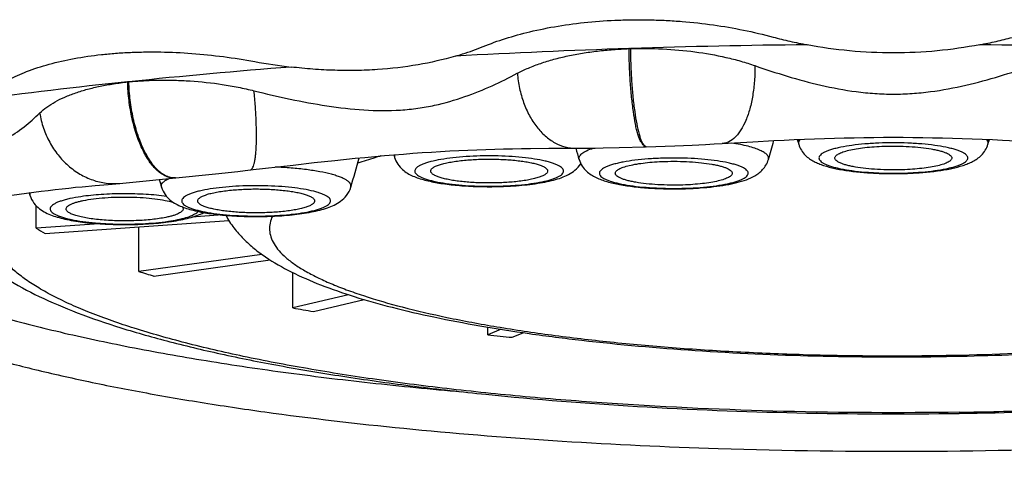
# Model space of a CAD drawing. Header units: millimetres. Extents: x -139 to 522, y -59 to 433.
# Tile 19 of 40: x 12.2 to 21.46, y 360.67 to 364.81. Entities that reach past the tile are written whole.
import ezdxf

# ---------------------------------------------------------------- set-up
doc = ezdxf.new("R2010")
doc.units = ezdxf.units.MM
doc.header["$LTSCALE"] = 23.1
doc.layers.get('0').update_dxf_attribs({"linetype": 'CONTINUOUS'})

msp = doc.modelspace()

# ---------------------------------------------------------------- linework, layer by layer
at = {"color": 7, "linetype": 'CONTINUOUS'}
for p, q in [((18.7343, 363.641), (18.8085, 363.6451)), ((18.8086, 363.6448), (19.0985, 363.6616)), ((19.5259, 363.6487), (19.5292, 363.6379)), ((21.3091, 363.6379), (21.3124, 363.6487)), ((21.4463, 363.6773), (21.641, 363.6672)), ((17.008, 363.5991), (17.1803, 363.6003)), ((17.1803, 363.6003), (17.4635, 363.6008)), ((17.4635, 363.6008), (17.5395, 363.6015)), ((17.5395, 363.6015), (17.6151, 363.6027)), ((17.6151, 363.6027), (17.6903, 363.6042)), ((17.6903, 363.6042), (17.8403, 363.608)), ((17.8403, 363.608), (18.0869, 363.6154)), ((18.0934, 363.6156), (18.0868, 363.6154)), ((18.0934, 363.6156), (18.363, 363.6249)), ((18.363, 363.6249), (18.5269, 363.6314)), ((18.5269, 363.6314), (18.651, 363.6369)), ((18.651, 363.6369), (18.7343, 363.641)), ((14.7731, 363.4433), (14.9728, 363.4659)), ((14.9728, 363.4659), (15.167, 363.4869)), ((15.721, 363.5394), (15.727, 363.5194)), ((15.727, 363.5194), (15.7283, 363.5152)), ((14.0447, 363.3615), (14.2531, 363.3838)), ((14.2531, 363.3838), (14.3717, 363.3971)), ((14.3718, 363.3968), (14.7731, 363.4433)), ((13.1452, 363.2698), (13.1719, 363.272)), ((13.2665, 363.2809), (14.0447, 363.3615)), ((12.2923, 363.1824), (12.2995, 363.1586)), ((12.7898, 363.2394), (12.9127, 363.2505)), ((18.4639, 363.2207), (18.4702, 363.2209)), ((12.3576, 362.849), (12.3576, 363.0607)), ((12.441, 362.8001), (14.1688, 362.9227)), ((13.6017, 362.9085), (13.603, 362.9087)), ((14.109, 362.9733), (13.8216, 362.9529)), ((12.9513, 362.8911), (12.3576, 362.849)), ((13.3231, 362.442), (13.3231, 362.8627)), ((14.4814, 362.6024), (13.3231, 362.442)), ((13.4658, 362.3991), (14.5585, 362.5504)), ((14.7723, 362.0998), (14.7723, 362.4309)), ((15.2959, 362.2234), (14.7723, 362.0998)), ((14.9645, 362.0659), (15.4412, 362.1784)), ((16.6062, 361.8457), (16.6062, 361.9188)), ((16.7312, 361.8984), (16.6062, 361.8457)), ((16.8349, 361.8231), (16.9385, 361.8668)), ((20.8455, 361.642), (20.8541, 361.6422))]:
    msp.add_line(p, q, dxfattribs=at)
at = {"color": 9, "linetype": 'CONTINUOUS'}
for p, q in [((18.0806, 363.6223), (18.0758, 363.6262)), ((15.7272, 363.5195), (15.7283, 363.5152)), ((18.4638, 363.225), (18.4701, 363.2252))]:
    msp.add_line(p, q, dxfattribs=at)
at = {"color": 7, "linetype": 'CONTINUOUS'}
for points in [[(19.0985, 363.6616), (19.2953, 363.6724), (19.392, 363.6772), (19.4879, 363.6817), (19.5829, 363.6859), (19.6772, 363.6896), (19.7709, 363.6929), (19.8642, 363.6958), (19.9572, 363.6982), (20.05, 363.7003), (20.1425, 363.7018), (20.2349, 363.703), (20.3272, 363.7037), (20.4194, 363.7039), (20.5116, 363.7037), (20.6039, 363.703), (20.6962, 363.7019), (20.7887, 363.7003), (20.8814, 363.6983), (20.9743, 363.6959), (21.0676, 363.693), (21.1613, 363.6897), (21.2555, 363.686), (21.3505, 363.6818), (21.4463, 363.6773)], [(15.167, 363.4869), (15.3564, 363.5062), (15.4494, 363.5153), (15.5414, 363.5238), (15.6324, 363.5319), (15.7225, 363.5395), (15.8118, 363.5467), (15.9003, 363.5533), (15.9881, 363.5595), (16.0752, 363.5653), (16.1617, 363.5706), (16.2475, 363.5754), (16.3328, 363.5797), (16.4176, 363.5836), (16.5019, 363.5871), (16.586, 363.5901), (16.6699, 363.5927), (16.7539, 363.5949), (16.8382, 363.5967), (16.9228, 363.5981), (17.008, 363.5991)], [(13.1719, 363.272), (13.2033, 363.2749), (13.2665, 363.2809)], [(11.9073, 363.126), (12.0554, 363.1488), (12.1275, 363.1595), (12.1985, 363.1696), (12.2682, 363.1792), (12.3368, 363.1883), (12.4043, 363.197), (12.4707, 363.2051), (12.5361, 363.2128), (12.6006, 363.2201), (12.6644, 363.2269), (12.7274, 363.2334), (12.7898, 363.2394)], [(12.9127, 363.2505), (13.0338, 363.2605), (13.1453, 363.2694)]]:
    msp.add_lwpolyline(points, dxfattribs=at)
for centre, radius, start, end in [((20.3309, 292.2396), 72.338, 90.572477, 91.889394), ((20.4993, 291.7641), 72.8136, 88.111684, 89.423818), ((20.1979, 293.4942), 71.0799, 91.825952, 93.142987), ((18.0209, 362.1042), 2.4351, 91.94732, 92.0668), ((17.9268, 365.1365), 0.5986, 271.68198, 271.82441), ((15.2767, 369.0388), 4.703, 259.42635, 263.63399), ((19.2657, 306.1929), 58.3465, 94.434147, 95.938909), ((18.4247, 313.8043), 50.6889, 95.89564, 97.54127), ((13.4198, 362.3599), 1.8758, 96.04497, 96.1724), ((13.4173, 362.3345), 1.9008, 95.69428, 95.82348), ((13.2247, 364.2403), 0.0146, 281.79712, 285.81128), ((10.0691, 366.2942), 9.5928, 343.03132, 344.13818), ((28.7008, 366.4364), 9.5891, 196.68778, 196.90112), ((12.1375, 366.4364), 9.5891, 343.09888, 343.31287), ((26.6375, 366.2936), 9.5907, 196.30654, 196.96874), ((6.1392, 366.0345), 9.595, 343.03144, 344.74547), ((22.7087, 366.033), 9.5896, 196.51855, 196.96876), ((16.6345, 366.4669), 3.227, 273.25838, 273.79035), ((13.3119, 365.0624), 2.1732, 277.69855, 278.42285), ((14.4767, 365.7545), 2.794, 275.33118, 275.50732), ((14.484, 365.6793), 2.7185, 275.50614, 275.93231), ((13.58, 364.8375), 2.3342, 238.42024, 240.79476), ((15.8346, 370.543), 8.4814, 252.77584, 253.78231), ((18.1654, 380.793), 18.9987, 259.71181, 260.3004), ((19.7571, 392.5965), 30.9118, 264.14963, 264.57548)]:
    msp.add_arc(centre, radius, start, end, dxfattribs=at)
at = {"color": 9, "linetype": 'CONTINUOUS'}
for centre, radius, start, end in [((28.7437, 366.4559), 9.6341, 196.72762, 196.93789), ((12.0947, 366.4559), 9.6341, 343.06211, 343.27303), ((18.0853, 363.6638), 0.0484, 271.0201, 271.86292), ((16.642, 366.1578), 2.9135, 273.7902, 274.32196), ((13.3353, 364.707), 1.8119, 278.42752, 279.15562), ((13.3599, 364.5536), 1.6566, 279.16052, 279.93459), ((14.4955, 365.3734), 2.4078, 275.93182, 276.4138), ((14.5035, 365.301), 2.3349, 276.41559, 276.53996)]:
    msp.add_arc(centre, radius, start, end, dxfattribs=at)
at = {"color": 7, "linetype": 'CONTINUOUS'}
for points, knots in [([(17.0001, 364.6963), (17.0879, 364.7173), (17.269, 364.7532), (17.5485, 364.7899), (17.789, 364.8056), (17.9851, 364.8102), (18.1339, 364.8088), (18.2831, 364.8036), (18.4811, 364.7904), (18.8189, 364.7532), (19.1042, 364.6961), (19.2885, 364.6461)], [0, 0, 0, 0, 0.117181, 0.239544, 0.365765, 0.429833, 0.494291, 0.558928, 0.623556, 0.751963, 1, 1, 1, 1]), ([(16.5606, 364.5568), (16.6295, 364.5853), (16.7747, 364.6368), (16.9231, 364.6774), (17.0001, 364.6963)], [0, 0, 0, 0, 0.484536, 1, 1, 1, 1]), ([(19.2885, 364.6461), (19.3145, 364.6391), (19.3671, 364.6257), (19.4735, 364.6006), (19.5543, 364.5841), (19.6085, 364.5741)], [0, 0, 0, 0, 0.246469, 0.495514, 1, 1, 1, 1]), ([(21.2315, 364.574), (21.0991, 364.5487), (20.8294, 364.5098), (20.4198, 364.4914), (20.0102, 364.5099), (19.7403, 364.5482), (19.6081, 364.574)], [0, 0, 0, 0, 0.247611, 0.500015, 0.752428, 1, 1, 1, 1]), ([(21.2311, 364.5741), (21.2831, 364.5837), (21.3858, 364.6048), (21.4877, 364.6295), (21.5379, 364.6429)], [0, 0, 0, 0, 0.504326, 1, 1, 1, 1]), ([(12.2681, 364.3217), (12.3371, 364.3483), (12.4845, 364.3955), (12.7196, 364.4486), (12.9295, 364.4786), (13.0831, 364.4929), (13.1741, 364.4991), (13.2437, 364.5026), (13.314, 364.5051), (13.385, 364.5067), (13.4566, 364.507), (13.6024, 364.5057), (13.8236, 364.4952), (14.119, 364.4649), (14.3157, 364.4339), (14.4137, 364.4157)], [0, 0, 0, 0, 0.102237, 0.213368, 0.332588, 0.394791, 0.426491, 0.458576, 0.490983, 0.523665, 0.556669, 0.58993, 0.725094, 0.862357, 1, 1, 1, 1]), ([(16.3005, 364.4672), (16.3231, 364.4738), (16.4109, 364.5003), (16.4975, 364.531), (16.5606, 364.5568)], [0, 0, 0, 0, 0.256804, 1, 1, 1, 1]), ([(16.8828, 364.3058), (16.9169, 364.3239), (16.9892, 364.3577), (17.1041, 364.4012), (17.2278, 364.4388), (17.3589, 364.4704), (17.4962, 364.4962), (17.6141, 364.5127), (17.7105, 364.523), (17.7841, 364.5291), (17.8584, 364.5342), (17.9081, 364.5368), (17.933, 364.5377)], [0, 0, 0, 0, 0.106966, 0.220504, 0.339974, 0.464617, 0.593678, 0.72643, 0.793974, 0.862183, 0.930871, 1, 1, 1, 1]), ([(17.933, 364.538), (17.9349, 364.5378), (17.9387, 364.538), (17.9425, 364.5381), (17.9444, 364.5382)], [0, 0, 0, 0, 0.497511, 1, 1, 1, 1]), ([(17.9459, 364.5375), (18.0471, 364.5407), (18.2499, 364.5387), (18.5506, 364.5121), (18.7957, 364.4693), (18.9833, 364.4215), (19.0734, 364.3933), (19.1172, 364.3779)], [0, 0, 0, 0, 0.255613, 0.511447, 0.761741, 0.882819, 1, 1, 1, 1]), ([(16.3007, 364.4672), (16.1852, 364.4331), (15.9421, 364.3779), (15.6286, 364.3414), (15.3666, 364.3308), (15.1642, 364.3322), (14.9597, 364.3428), (14.8231, 364.3562), (14.7548, 364.3647)], [0, 0, 0, 0, 0.231707, 0.478324, 0.606134, 0.736081, 0.867561, 1, 1, 1, 1]), ([(11.9536, 364.1586), (11.9995, 364.1912), (12.102, 364.2512), (12.2104, 364.299), (12.2681, 364.3217)], [0, 0, 0, 0, 0.475627, 1, 1, 1, 1]), ([(14.4062, 364.1416), (14.519, 364.1134), (14.7462, 364.0606), (15.0908, 363.9962), (15.4377, 363.9552), (15.7254, 363.9523), (15.9467, 363.975), (16.1501, 364.0115), (16.3849, 364.0792), (16.6436, 364.1845), (16.8052, 364.2644), (16.8828, 364.3058)], [0, 0, 0, 0, 0.136427, 0.273838, 0.411453, 0.546107, 0.610593, 0.672446, 0.788477, 0.896771, 1, 1, 1, 1]), ([(19.1172, 364.3779), (19.2174, 364.3426), (19.4222, 364.2753), (19.7394, 364.1892), (20.0154, 364.1372), (20.244, 364.1142), (20.4192, 364.1081), (20.5945, 364.1141), (20.8231, 364.1372), (21.0991, 364.1891), (21.4163, 364.2752), (21.621, 364.3427), (21.7213, 364.378)], [0, 0, 0, 0, 0.119357, 0.242047, 0.369045, 0.4342, 0.50001, 0.56582, 0.630976, 0.757974, 0.880658, 1, 1, 1, 1]), ([(12.3904, 363.9321), (12.4111, 363.9522), (12.458, 363.9903), (12.5379, 364.0401), (12.6294, 364.0846), (12.7311, 364.1237), (12.842, 364.1574), (12.94, 364.1807), (13.0222, 364.1967), (13.0863, 364.2072), (13.1517, 364.2168), (13.1958, 364.2224), (13.2181, 364.2248)], [0, 0, 0, 0, 0.097061, 0.202451, 0.316387, 0.438628, 0.568728, 0.70615, 0.777448, 0.85038, 0.924528, 1, 1, 1, 1]), ([(13.2181, 364.2251), (13.2198, 364.2251), (13.223, 364.2254), (13.2262, 364.2256), (13.2277, 364.226)], [0, 0, 0, 0, 0.524202, 1, 1, 1, 1]), ([(13.2287, 364.2259), (13.2517, 364.2282), (13.298, 364.232), (13.3681, 364.2364), (13.4392, 364.2399), (13.5112, 364.2417), (13.5841, 364.242), (13.6828, 364.2405), (13.8581, 364.2322), (14.059, 364.2105), (14.2584, 364.1757), (14.3573, 364.1538), (14.4062, 364.1416)], [0, 0, 0, 0, 0.058409, 0.117695, 0.177633, 0.238395, 0.299908, 0.362056, 0.487989, 0.743915, 0.872396, 1, 1, 1, 1]), ([(10.2868, 363.6194), (10.4007, 363.5988), (10.6276, 363.5611), (10.9113, 363.5258), (11.1352, 363.5091), (11.2979, 363.5042), (11.4544, 363.5084), (11.602, 363.5234), (11.738, 363.5498), (11.8612, 363.5866), (11.9717, 363.6322), (12.1011, 363.7), (12.2162, 363.7793), (12.3194, 363.8654), (12.3673, 363.9096), (12.3904, 363.9321)], [0, 0, 0, 0, 0.155995, 0.30978, 0.385072, 0.458498, 0.529134, 0.595933, 0.658109, 0.71558, 0.768906, 0.818947, 0.912205, 0.956609, 1, 1, 1, 1]), ([(19.5292, 363.6379), (19.5352, 363.6182), (19.5521, 363.5814), (19.5883, 363.5361), (19.6294, 363.5018), (19.6726, 363.4759), (19.7173, 363.4554), (19.7819, 363.4321), (19.8724, 363.4091), (19.9925, 363.3884), (20.1261, 363.3735), (20.27, 363.3643), (20.3689, 363.3623), (20.4192, 363.3623)], [0, 0, 0, 0, 0.063091, 0.121866, 0.175663, 0.225957, 0.275271, 0.325796, 0.435511, 0.559816, 0.697885, 0.846228, 1, 1, 1, 1]), ([(19.8692, 363.5093), (19.8692, 363.5127), (19.8709, 363.52), (19.878, 363.5301), (19.889, 363.5397), (19.904, 363.549), (19.9229, 363.558), (19.9553, 363.5703), (20.0047, 363.5839), (20.0735, 363.5973), (20.153, 363.6081), (20.2407, 363.616), (20.3017, 363.6191), (20.3331, 363.6201)], [0, 0, 0, 0, 0.020573, 0.044404, 0.073609, 0.109234, 0.151705, 0.201104, 0.320007, 0.46355, 0.627947, 0.808526, 1, 1, 1, 1]), ([(20.3331, 363.6201), (20.3726, 363.6214), (20.4511, 363.6222), (20.5663, 363.6183), (20.6747, 363.6096), (20.7584, 363.5983), (20.818, 363.5869), (20.8563, 363.5778), (20.8895, 363.5679), (20.9173, 363.5574), (20.9394, 363.5464), (20.9558, 363.5349), (20.9664, 363.5228), (20.9692, 363.5135), (20.9692, 363.5093)], [0, 0, 0, 0, 0.178238, 0.354307, 0.520388, 0.6692, 0.735122, 0.794473, 0.84671, 0.891447, 0.928518, 0.958124, 0.981172, 1, 1, 1, 1]), ([(20.4192, 363.3623), (20.4695, 363.3623), (20.5684, 363.3643), (20.7123, 363.3735), (20.8459, 363.3884), (20.966, 363.4091), (21.0564, 363.4321), (21.121, 363.4554), (21.1658, 363.4759), (21.2089, 363.5018), (21.2501, 363.5361), (21.2863, 363.5814), (21.3031, 363.6182), (21.3091, 363.6379)], [0, 0, 0, 0, 0.153773, 0.302117, 0.440188, 0.564493, 0.674209, 0.724734, 0.774048, 0.824342, 0.878139, 0.936911, 1, 1, 1, 1]), ([(15.7283, 363.5152), (15.7352, 363.4923), (15.7556, 363.4503), (15.7998, 363.4008), (15.8493, 363.3651), (15.9011, 363.3388), (15.9555, 363.318), (16.0365, 363.2942), (16.1511, 363.2712), (16.3029, 363.2523), (16.4691, 363.2412), (16.6426, 363.2382), (16.7597, 363.2418), (16.8179, 363.2451)], [0, 0, 0, 0, 0.060779, 0.116487, 0.166965, 0.214888, 0.263414, 0.314686, 0.429104, 0.559732, 0.702731, 0.85187, 1, 1, 1, 1]), ([(16.0683, 363.3865), (16.0683, 363.3891), (16.0693, 363.3946), (16.0734, 363.4025), (16.0801, 363.4101), (16.0934, 363.4208), (16.1166, 363.4333), (16.1517, 363.4465), (16.1954, 363.4588), (16.247, 363.4697), (16.3056, 363.4792), (16.3469, 363.4842), (16.3686, 363.4865)], [0, 0, 0, 0, 0.02379, 0.04997, 0.080333, 0.115986, 0.205183, 0.319452, 0.458187, 0.619621, 0.801242, 1, 1, 1, 1]), ([(16.3686, 363.4865), (16.4124, 363.491), (16.5028, 363.4974), (16.6394, 363.4998), (16.7747, 363.4953), (16.8825, 363.4858), (16.9613, 363.4746), (17.0129, 363.4651), (17.058, 363.4544), (17.0961, 363.4426), (17.1266, 363.4301), (17.1467, 363.4184), (17.1581, 363.4084), (17.1639, 363.4013), (17.1674, 363.394), (17.1683, 363.3889), (17.1683, 363.3865)], [0, 0, 0, 0, 0.159526, 0.327875, 0.494607, 0.649398, 0.719328, 0.782858, 0.839094, 0.887319, 0.927071, 0.958283, 0.970891, 0.981755, 0.99126, 1, 1, 1, 1]), ([(17.4643, 363.4946), (17.4709, 363.4731), (17.4896, 363.4335), (17.5302, 363.3858), (17.5758, 363.3507), (17.6398, 363.3157), (17.7296, 363.2842), (17.8501, 363.2573), (17.9872, 363.2374), (18.1388, 363.2243), (18.2994, 363.2182), (18.4088, 363.219), (18.4639, 363.2207)], [0, 0, 0, 0, 0.061696, 0.11866, 0.170476, 0.219259, 0.318578, 0.430613, 0.558341, 0.69932, 0.848581, 1, 1, 1, 1]), ([(17.8043, 363.366), (17.8043, 363.3694), (17.806, 363.3768), (17.813, 363.3868), (17.8241, 363.3964), (17.8391, 363.4057), (17.858, 363.4147), (17.8903, 363.427), (17.9398, 363.4406), (18.0086, 363.454), (18.0881, 363.4649), (18.1758, 363.4728), (18.2368, 363.4758), (18.2682, 363.4769)], [0, 0, 0, 0, 0.020573, 0.044404, 0.073609, 0.109234, 0.151705, 0.201104, 0.320007, 0.46355, 0.627947, 0.808526, 1, 1, 1, 1]), ([(18.2682, 363.4769), (18.3077, 363.4781), (18.3862, 363.4789), (18.5014, 363.475), (18.6098, 363.4663), (18.6935, 363.4551), (18.7531, 363.4436), (18.7913, 363.4345), (18.8245, 363.4246), (18.8523, 363.4141), (18.8745, 363.4031), (18.8908, 363.3916), (18.9015, 363.3795), (18.9043, 363.3702), (18.9043, 363.366)], [0, 0, 0, 0, 0.178238, 0.354307, 0.520388, 0.6692, 0.735122, 0.794473, 0.84671, 0.891447, 0.928518, 0.958124, 0.981172, 1, 1, 1, 1]), ([(18.4702, 363.2209), (18.5147, 363.2223), (18.6013, 363.2268), (18.7263, 363.2384), (18.8411, 363.2547), (18.944, 363.2758), (19.0356, 363.3028), (19.1051, 363.3337), (19.1557, 363.3675), (19.1921, 363.4007), (19.2238, 363.4431), (19.2387, 363.4767), (19.2442, 363.4946)], [0, 0, 0, 0, 0.154253, 0.30035, 0.434826, 0.555705, 0.6638, 0.765275, 0.81776, 0.874083, 0.9351, 1, 1, 1, 1]), ([(20.5052, 363.3985), (20.4658, 363.3972), (20.3873, 363.3964), (20.272, 363.4003), (20.1636, 363.409), (20.08, 363.4203), (20.0203, 363.4317), (19.9821, 363.4408), (19.9489, 363.4507), (19.9211, 363.4612), (19.8989, 363.4722), (19.8826, 363.4837), (19.872, 363.4958), (19.8692, 363.5051), (19.8692, 363.5093)], [0, 0, 0, 0, 0.178238, 0.354307, 0.520388, 0.6692, 0.735122, 0.794473, 0.84671, 0.891447, 0.928518, 0.958124, 0.981172, 1, 1, 1, 1]), ([(20.9692, 363.5093), (20.9692, 363.5059), (20.9674, 363.4986), (20.9604, 363.4885), (20.9494, 363.4789), (20.9344, 363.4696), (20.9155, 363.4606), (20.8831, 363.4483), (20.8336, 363.4347), (20.7648, 363.4213), (20.6854, 363.4105), (20.5976, 363.4026), (20.5366, 363.3995), (20.5052, 363.3985)], [0, 0, 0, 0, 0.020573, 0.044404, 0.073609, 0.109234, 0.151705, 0.201104, 0.320007, 0.46355, 0.627947, 0.808526, 1, 1, 1, 1]), ([(16.868, 363.2865), (16.8241, 363.282), (16.7338, 363.2756), (16.5971, 363.2732), (16.4618, 363.2777), (16.3541, 363.2872), (16.2752, 363.2984), (16.2237, 363.3079), (16.1785, 363.3186), (16.1404, 363.3304), (16.1099, 363.3429), (16.0899, 363.3546), (16.0785, 363.3646), (16.0727, 363.3717), (16.0691, 363.379), (16.0683, 363.3841), (16.0683, 363.3865)], [0, 0, 0, 0, 0.159526, 0.327875, 0.494607, 0.649398, 0.719328, 0.782858, 0.839094, 0.887319, 0.927071, 0.958283, 0.970891, 0.981755, 0.99126, 1, 1, 1, 1]), ([(16.8478, 363.2469), (16.9159, 363.2514), (17.0144, 363.261), (17.1394, 363.2818), (17.2214, 363.3001), (17.2956, 363.3225), (17.3642, 363.3515), (17.4292, 363.3926), (17.4654, 363.432), (17.4804, 363.4553)], [0, 0, 0, 0, 0.29837, 0.432129, 0.55416, 0.665568, 0.770749, 0.878821, 1, 1, 1, 1]), ([(17.1683, 363.3865), (17.1683, 363.3839), (17.1673, 363.3784), (17.1631, 363.3705), (17.1564, 363.3629), (17.1432, 363.3522), (17.12, 363.3397), (17.0849, 363.3265), (17.0411, 363.3142), (16.9895, 363.3033), (16.931, 363.2938), (16.8896, 363.2888), (16.868, 363.2865)], [0, 0, 0, 0, 0.02379, 0.04997, 0.080333, 0.115986, 0.205183, 0.319452, 0.458187, 0.619621, 0.801242, 1, 1, 1, 1]), ([(18.4403, 363.2552), (18.4008, 363.254), (18.3223, 363.2532), (18.2071, 363.2571), (18.0987, 363.2658), (18.015, 363.277), (17.9554, 363.2885), (17.9172, 363.2976), (17.884, 363.3075), (17.8562, 363.318), (17.834, 363.329), (17.8177, 363.3405), (17.807, 363.3526), (17.8043, 363.3619), (17.8043, 363.366)], [0, 0, 0, 0, 0.178238, 0.354307, 0.520388, 0.6692, 0.735122, 0.794473, 0.84671, 0.891447, 0.928518, 0.958124, 0.981172, 1, 1, 1, 1]), ([(18.9043, 363.366), (18.9043, 363.3627), (18.9025, 363.3553), (18.8955, 363.3453), (18.8844, 363.3357), (18.8694, 363.3264), (18.8505, 363.3173), (18.8182, 363.305), (18.7687, 363.2915), (18.6999, 363.278), (18.6204, 363.2672), (18.5327, 363.2593), (18.4717, 363.2562), (18.4403, 363.2552)], [0, 0, 0, 0, 0.020573, 0.044404, 0.073609, 0.109234, 0.151705, 0.201104, 0.320007, 0.46355, 0.627947, 0.808526, 1, 1, 1, 1]), ([(13.5366, 363.2343), (13.5441, 363.2096), (13.5666, 363.1646), (13.6156, 363.1131), (13.6701, 363.0769), (13.727, 363.0505), (13.7876, 363.0296), (13.8789, 363.0055), (14.0084, 362.983), (14.1788, 362.9657), (14.3628, 362.9576), (14.5504, 362.9592), (14.6752, 362.9668), (14.7363, 362.9725)], [0, 0, 0, 0, 0.059926, 0.114333, 0.163512, 0.210847, 0.259712, 0.31211, 0.430142, 0.564548, 0.709634, 0.857557, 1, 1, 1, 1]), ([(13.8765, 363.1057), (13.8765, 363.1083), (13.8775, 363.1138), (13.8817, 363.1217), (13.8884, 363.1293), (13.9016, 363.14), (13.9248, 363.1525), (13.9599, 363.1658), (14.0036, 363.178), (14.0553, 363.189), (14.1138, 363.1984), (14.1552, 363.2034), (14.1768, 363.2057)], [0, 0, 0, 0, 0.02379, 0.04997, 0.080333, 0.115986, 0.205183, 0.319452, 0.458187, 0.619621, 0.801242, 1, 1, 1, 1]), ([(14.1768, 363.2057), (14.2206, 363.2102), (14.311, 363.2166), (14.4477, 363.219), (14.5829, 363.2145), (14.6907, 363.205), (14.7696, 363.1938), (14.8211, 363.1843), (14.8663, 363.1736), (14.9044, 363.1619), (14.9348, 363.1493), (14.9549, 363.1376), (14.9663, 363.1276), (14.9721, 363.1205), (14.9757, 363.1132), (14.9765, 363.1081), (14.9765, 363.1057)], [0, 0, 0, 0, 0.159526, 0.327875, 0.494607, 0.649398, 0.719328, 0.782858, 0.839094, 0.887319, 0.927071, 0.958283, 0.970891, 0.981755, 0.99126, 1, 1, 1, 1]), ([(14.765, 362.9754), (14.8258, 362.9817), (14.9132, 362.9936), (15.0234, 363.0178), (15.0953, 363.0389), (15.1615, 363.0655), (15.2244, 363.1023), (15.2818, 363.1568), (15.308, 363.2066), (15.3165, 363.2343)], [0, 0, 0, 0, 0.285503, 0.411346, 0.526527, 0.634789, 0.744143, 0.864916, 1, 1, 1, 1]), ([(12.2995, 363.1585), (12.3076, 363.1321), (12.3323, 363.0843), (12.3862, 363.031), (12.4455, 362.9944), (12.5078, 362.9679), (12.5748, 362.9469), (12.677, 362.9228), (12.8217, 362.9008), (13.0103, 362.8857), (13.2104, 362.8813), (13.4092, 362.888), (13.5393, 362.9001), (13.6017, 362.9085)], [0, 0, 0, 0, 0.059435, 0.112906, 0.161246, 0.208525, 0.258229, 0.312159, 0.434301, 0.572471, 0.719058, 0.864641, 1, 1, 1, 1]), ([(12.6394, 363.0301), (12.6394, 363.0339), (12.6416, 363.0422), (12.6504, 363.0533), (12.664, 363.0639), (12.6824, 363.074), (12.7056, 363.0838), (12.7333, 363.0931), (12.7654, 363.1019), (12.7884, 363.107), (12.8005, 363.1095)], [0, 0, 0, 0, 0.060305, 0.132098, 0.222271, 0.333864, 0.467854, 0.624129, 0.801913, 1, 1, 1, 1]), ([(12.8005, 363.1095), (12.832, 363.1159), (12.8999, 363.1265), (13.0077, 363.137), (13.1244, 363.1424), (13.2441, 363.1427), (13.3613, 363.1376), (13.4701, 363.1276), (13.5652, 363.1132), (13.6231, 363.0998), (13.6486, 363.0919)], [0, 0, 0, 0, 0.112716, 0.241428, 0.38024, 0.522678, 0.662066, 0.791898, 0.906213, 1, 1, 1, 1]), ([(14.6762, 363.0058), (14.6324, 363.0012), (14.542, 362.9948), (14.4054, 362.9924), (14.2701, 362.9969), (14.1623, 363.0064), (14.0835, 363.0176), (14.0319, 363.0271), (13.9868, 363.0378), (13.9487, 363.0496), (13.9182, 363.0621), (13.8981, 363.0738), (13.8867, 363.0838), (13.8809, 363.0909), (13.8773, 363.0982), (13.8765, 363.1033), (13.8765, 363.1057)], [0, 0, 0, 0, 0.159526, 0.327875, 0.494607, 0.649398, 0.719328, 0.782858, 0.839094, 0.887319, 0.927071, 0.958283, 0.970891, 0.981755, 0.99126, 1, 1, 1, 1]), ([(14.9765, 363.1057), (14.9765, 363.1031), (14.9755, 363.0976), (14.9714, 363.0898), (14.9647, 363.0821), (14.9514, 363.0714), (14.9282, 363.0589), (14.8931, 363.0457), (14.8494, 363.0334), (14.7978, 363.0225), (14.7392, 363.013), (14.6978, 363.008), (14.6762, 363.0058)], [0, 0, 0, 0, 0.02379, 0.04997, 0.080333, 0.115986, 0.205183, 0.319452, 0.458187, 0.619621, 0.801242, 1, 1, 1, 1]), ([(13.5783, 362.9508), (13.5355, 362.9421), (13.4418, 362.9287), (13.2938, 362.9184), (13.1626, 362.9171), (13.0567, 362.9208), (12.9804, 362.9259), (12.9085, 362.9332), (12.8428, 362.9425), (12.7845, 362.9536), (12.7348, 362.9663), (12.6949, 362.9802), (12.6683, 362.9934), (12.6531, 363.0048), (12.6454, 363.013), (12.6406, 363.0214), (12.6394, 363.0273), (12.6394, 363.0301)], [0, 0, 0, 0, 0.135274, 0.292478, 0.458808, 0.541117, 0.62057, 0.695535, 0.764494, 0.826088, 0.879178, 0.922915, 0.956904, 0.970366, 0.981708, 0.991347, 1, 1, 1, 1]), ([(13.7394, 363.0301), (13.7394, 363.0264), (13.7372, 363.018), (13.7285, 363.007), (13.7149, 362.9964), (13.6965, 362.9862), (13.6733, 362.9764), (13.6455, 362.9671), (13.6134, 362.9584), (13.5905, 362.9533), (13.5783, 362.9508)], [0, 0, 0, 0, 0.060305, 0.132098, 0.222271, 0.333864, 0.467854, 0.624129, 0.801913, 1, 1, 1, 1]), ([(13.6302, 362.9126), (13.6596, 362.9169), (13.7158, 362.9265), (13.7957, 362.9446), (13.8681, 362.9667), (13.9129, 362.9856), (13.9337, 362.9965)], [0, 0, 0, 0, 0.282456, 0.540484, 0.776604, 1, 1, 1, 1]), ([(13.7304, 363.0504), (13.7331, 363.0474), (13.7376, 363.0412), (13.7394, 363.0336), (13.7394, 363.0301)], [0, 0, 0, 0, 0.538294, 1, 1, 1, 1]), ([(14.1406, 362.9703), (14.1632, 362.9287), (14.2142, 362.8506), (14.3054, 362.7471), (14.4061, 362.6568), (14.5531, 362.5487), (14.7612, 362.4306), (15.0416, 362.309), (15.3591, 362.1996), (15.7153, 362.0999), (16.1095, 362.0092), (16.54, 361.9275), (17.0041, 361.855), (17.6784, 361.7693), (18.5758, 361.6905), (19.6951, 361.6403), (20.4593, 361.6364), (20.8455, 361.642)], [0, 0, 0, 0, 0.020255, 0.039768, 0.058903, 0.078062, 0.117795, 0.161013, 0.20877, 0.261505, 0.319282, 0.381926, 0.449103, 0.520363, 0.672916, 0.834641, 1, 1, 1, 1]), ([(20.8541, 361.6422), (21.2004, 361.6473), (21.879, 361.6695), (22.8647, 361.7389), (23.6451, 361.8269), (24.2259, 361.9156), (24.6232, 361.9881), (24.9912, 362.0681), (25.328, 362.1554), (25.633, 362.2503), (25.9064, 362.3539), (26.1498, 362.4688), (26.3661, 362.601), (26.524, 362.7346), (26.6313, 362.8611), (26.6773, 362.9325), (26.6977, 362.9703)], [0, 0, 0, 0, 0.169087, 0.331339, 0.48229, 0.552303, 0.618124, 0.679444, 0.736068, 0.787956, 0.835304, 0.878668, 0.919172, 0.958736, 0.979005, 1, 1, 1, 1]), ([(21.0377, 361.1188), (20.4874, 361.1106), (19.3989, 361.116), (18.0535, 361.176), (17.0126, 361.2567), (16.2749, 361.3314), (15.5764, 361.4202), (14.9237, 361.5223), (14.3229, 361.6367), (13.7796, 361.7621), (13.299, 361.8975), (12.9415, 362.0217), (12.6914, 362.1266), (12.5294, 362.2039), (12.3859, 362.2827), (12.2614, 362.3628), (12.1558, 362.4443), (12.0471, 362.5483), (11.984, 362.6371), (11.9582, 362.6987)], [0, 0, 0, 0, 0.175648, 0.347317, 0.429715, 0.508824, 0.583943, 0.654417, 0.719644, 0.779092, 0.832313, 0.878959, 0.899752, 0.91884, 0.936232, 0.951957, 0.966074, 0.978682, 1, 1, 1, 1]), ([(21.0377, 361.1188), (21.2858, 361.1225), (21.7786, 361.1343), (22.5105, 361.1653), (23.2261, 361.2092), (23.9198, 361.2658), (24.5863, 361.3346), (25.2205, 361.415), (25.8173, 361.5063), (26.3722, 361.608), (26.8808, 361.7191), (27.3394, 361.8386), (27.7444, 361.9658), (28.0452, 362.0811), (28.2555, 362.1776), (28.3922, 362.2485), (28.5134, 362.3206), (28.6189, 362.3938), (28.7088, 362.4679), (28.8025, 362.563), (28.8569, 362.6431), (28.8801, 362.6984)], [0, 0, 0, 0, 0.0912, 0.181155, 0.269196, 0.354672, 0.436953, 0.51544, 0.589571, 0.658824, 0.722731, 0.780882, 0.832944, 0.878676, 0.899132, 0.91798, 0.935235, 0.950935, 0.965144, 0.97796, 1, 1, 1, 1]), ([(11.8135, 362.569), (11.8951, 362.4975), (12.0798, 362.3651), (12.3944, 362.1969), (12.7564, 362.0446), (13.1677, 361.9043), (13.6286, 361.7743), (14.1377, 361.6546), (14.6926, 361.5451), (15.2899, 361.4465), (15.9257, 361.3592), (16.8362, 361.2568), (18.0347, 361.1629), (19.5196, 361.104), (20.5289, 361.1006), (21.0379, 361.1081)], [0, 0, 0, 0, 0.034432, 0.071734, 0.113045, 0.158926, 0.20957, 0.264944, 0.324858, 0.389018, 0.457048, 0.528511, 0.67975, 0.838459, 1, 1, 1, 1]), ([(21.0379, 361.1081), (21.4906, 361.1148), (22.3802, 361.1422), (23.6787, 361.2265), (24.7151, 361.3327), (25.4956, 361.4391), (26.0377, 361.5265), (26.546, 361.6227), (27.018, 361.7274), (27.4516, 361.8403), (27.8455, 361.9614), (28.199, 362.0913), (28.5128, 362.2314), (28.7885, 362.3854), (28.9516, 362.5048), (29.0247, 362.5689)], [0, 0, 0, 0, 0.165313, 0.324912, 0.475089, 0.545588, 0.612524, 0.675574, 0.734474, 0.789031, 0.839153, 0.884886, 0.926482, 0.964507, 1, 1, 1, 1])]:
    msp.add_open_spline(points, degree=3, knots=knots, dxfattribs=at)
at = {"color": 9, "linetype": 'CONTINUOUS'}
for points, knots in [([(18.0758, 363.6262), (18.0694, 363.6307), (18.057, 363.643), (18.0416, 363.6672), (18.0275, 363.6982), (18.0148, 363.736), (18.0033, 363.7802), (17.9887, 363.8505), (17.9733, 363.9511), (17.9568, 364.0841), (17.9444, 364.2297), (17.9365, 364.3824), (17.9341, 364.4859), (17.9337, 364.5378)], [0, 0, 0, 0, 0.025045, 0.055286, 0.091555, 0.134143, 0.183025, 0.237973, 0.364492, 0.509582, 0.667814, 0.833331, 1, 1, 1, 1]), ([(17.9459, 364.5382), (17.9463, 364.4863), (17.9487, 364.3828), (17.9567, 364.2302), (17.9689, 364.0846), (17.9847, 363.9515), (18.0035, 363.836), (18.022, 363.753), (18.0384, 363.6989), (18.0501, 363.668), (18.062, 363.644), (18.071, 363.631), (18.0758, 363.6262)], [0, 0, 0, 0, 0.167716, 0.334274, 0.493489, 0.639479, 0.766919, 0.871311, 0.913787, 0.949397, 0.978058, 1, 1, 1, 1]), ([(16.8829, 364.3057), (16.8868, 364.2581), (16.9004, 364.1645), (16.9384, 364.0307), (16.9923, 363.9086), (17.0606, 363.8023), (17.1414, 363.7152), (17.2321, 363.65), (17.3303, 363.61), (17.3989, 363.6008), (17.4324, 363.6008)], [0, 0, 0, 0, 0.146994, 0.289899, 0.426717, 0.555931, 0.676886, 0.789979, 0.896737, 1, 1, 1, 1]), ([(19.1172, 364.378), (19.1177, 364.33), (19.1149, 364.2361), (19.0991, 364.1003), (19.0726, 363.9756), (19.0359, 363.8662), (18.9966, 363.7876), (18.9605, 363.7362), (18.925, 363.6962), (18.8847, 363.6657), (18.8412, 363.649), (18.8194, 363.6454), (18.8086, 363.6448)], [0, 0, 0, 0, 0.168656, 0.330096, 0.480379, 0.616095, 0.735016, 0.788016, 0.836765, 0.922895, 0.962085, 1, 1, 1, 1]), ([(13.6694, 363.3226), (13.6561, 363.3212), (13.6285, 363.3218), (13.5871, 363.3324), (13.5459, 363.3525), (13.4895, 363.3933), (13.439, 363.4509), (13.3942, 363.52), (13.3491, 363.604), (13.3007, 363.7239), (13.2567, 363.8819), (13.228, 364.0509), (13.2196, 364.1668), (13.2183, 364.2249)], [0, 0, 0, 0, 0.036694, 0.07526, 0.116861, 0.162294, 0.266223, 0.325287, 0.388961, 0.528498, 0.680609, 0.839772, 1, 1, 1, 1]), ([(13.6695, 363.3226), (13.6568, 363.3213), (13.6304, 363.3219), (13.591, 363.3328), (13.552, 363.3533), (13.5136, 363.3828), (13.4761, 363.421), (13.4394, 363.4671), (13.4044, 363.5211), (13.3592, 363.605), (13.311, 363.725), (13.2678, 363.8831), (13.2392, 364.052), (13.2307, 364.1679), (13.2294, 364.226)], [0, 0, 0, 0, 0.0355, 0.072464, 0.112545, 0.156924, 0.206256, 0.26081, 0.320305, 0.384476, 0.525008, 0.678182, 0.838553, 1, 1, 1, 1]), ([(14.3717, 363.3971), (14.3756, 363.3975), (14.3815, 363.4005), (14.3877, 363.4069), (14.3945, 363.4166), (14.402, 363.4333), (14.4095, 363.4583), (14.4159, 363.4896), (14.4212, 363.5269), (14.4253, 363.57), (14.4294, 363.6378), (14.4308, 363.7338), (14.4276, 363.8601), (14.4195, 363.9978), (14.4111, 364.0929), (14.4062, 364.1415)], [0, 0, 0, 0, 0.015265, 0.024478, 0.035193, 0.061819, 0.096016, 0.138051, 0.187796, 0.244867, 0.308843, 0.455661, 0.623638, 0.807094, 1, 1, 1, 1]), ([(12.3905, 363.932), (12.3986, 363.8839), (12.4225, 363.7893), (12.4809, 363.6565), (12.5591, 363.5372), (12.6552, 363.4356), (12.7657, 363.3553), (12.887, 363.2987), (13.0151, 363.2685), (13.1023, 363.2663), (13.1452, 363.2698)], [0, 0, 0, 0, 0.133038, 0.264551, 0.393765, 0.520139, 0.643523, 0.764152, 0.88265, 1, 1, 1, 1]), ([(19.2442, 363.4946), (19.2453, 363.4982), (19.2465, 363.5057), (19.2448, 363.5172), (19.2395, 363.5286), (19.2273, 363.5444), (19.2027, 363.5632), (19.1633, 363.5834), (19.1121, 363.6026), (19.0499, 363.6204), (18.9774, 363.6366), (18.9256, 363.6457), (18.8982, 363.65)], [0, 0, 0, 0, 0.027828, 0.055615, 0.085603, 0.119578, 0.203621, 0.312771, 0.448066, 0.608866, 0.793584, 1, 1, 1, 1]), ([(19.5441, 363.6842), (19.5391, 363.679), (19.5309, 363.6684), (19.5275, 363.6552), (19.5275, 363.6492)], [0, 0, 0, 0, 0.541866, 1, 1, 1, 1]), ([(19.5275, 363.6492), (19.5275, 363.6463), (19.528, 363.6425), (19.5289, 363.6388), (19.5292, 363.6379)], [0, 0, 0, 0, 0.74478, 1, 1, 1, 1]), ([(20.4192, 363.6521), (20.3737, 363.6521), (20.2843, 363.6503), (20.1545, 363.6425), (20.0348, 363.6297), (19.9438, 363.6149), (19.8796, 363.6006), (19.8387, 363.5895), (19.8033, 363.5777), (19.7739, 363.5652), (19.7504, 363.5522), (19.7331, 363.5388), (19.722, 363.5247), (19.7179, 363.5093), (19.722, 363.4939), (19.7331, 363.4798), (19.7504, 363.4664), (19.7739, 363.4534), (19.8033, 363.4409), (19.8387, 363.4291), (19.8796, 363.418), (19.9438, 363.4037), (20.0348, 363.3889), (20.1545, 363.3761), (20.2843, 363.3683), (20.3737, 363.3665), (20.4192, 363.3665)], [0, 0, 0, 0, 0.092771, 0.182131, 0.264815, 0.337863, 0.36998, 0.398806, 0.424144, 0.445868, 0.463962, 0.478582, 0.490222, 0.5, 0.509778, 0.521418, 0.536038, 0.554132, 0.575856, 0.601194, 0.63002, 0.662137, 0.735185, 0.817869, 0.907229, 1, 1, 1, 1]), ([(20.4192, 363.3665), (20.4647, 363.3665), (20.5541, 363.3683), (20.6839, 363.3761), (20.8035, 363.3889), (20.8946, 363.4037), (20.9588, 363.418), (20.9997, 363.4291), (21.035, 363.4409), (21.0645, 363.4534), (21.088, 363.4664), (21.1052, 363.4798), (21.1164, 363.4939), (21.1205, 363.5093), (21.1164, 363.5247), (21.1052, 363.5388), (21.088, 363.5522), (21.0645, 363.5652), (21.035, 363.5777), (20.9997, 363.5895), (20.9588, 363.6006), (20.8946, 363.6149), (20.8035, 363.6297), (20.6839, 363.6425), (20.5541, 363.6503), (20.4647, 363.6521), (20.4192, 363.6521)], [0, 0, 0, 0, 0.092771, 0.182131, 0.264815, 0.337863, 0.36998, 0.398806, 0.424144, 0.445868, 0.463962, 0.478582, 0.490222, 0.5, 0.509778, 0.521418, 0.536038, 0.554132, 0.575856, 0.601194, 0.63002, 0.662137, 0.735185, 0.817869, 0.907229, 1, 1, 1, 1]), ([(21.3108, 363.6492), (21.3109, 363.6552), (21.3074, 363.6685), (21.2991, 363.6791), (21.2942, 363.6843)], [0, 0, 0, 0, 0.457916, 1, 1, 1, 1]), ([(21.3091, 363.6379), (21.3094, 363.6388), (21.3104, 363.6425), (21.3109, 363.6463), (21.3108, 363.6492)], [0, 0, 0, 0, 0.255221, 1, 1, 1, 1]), ([(17.4643, 363.4946), (17.4629, 363.4991), (17.4617, 363.5089), (17.466, 363.5238), (17.4758, 363.5381), (17.4907, 363.5519), (17.5106, 363.5653), (17.5462, 363.584), (17.5766, 363.5953), (17.5984, 363.6024)], [0, 0, 0, 0, 0.076349, 0.154761, 0.244511, 0.351765, 0.479867, 0.630391, 1, 1, 1, 1]), ([(18.0861, 363.6154), (18.0839, 363.6154), (18.0802, 363.6155), (18.0759, 363.6171), (18.0744, 363.6195), (18.0741, 363.6215), (18.0746, 363.6238), (18.0753, 363.6254), (18.0758, 363.6262)], [0, 0, 0, 0, 0.336946, 0.560763, 0.651807, 0.747343, 0.860682, 1, 1, 1, 1]), ([(18.0934, 363.6156), (18.0916, 363.6156), (18.0869, 363.6177), (18.083, 363.6204), (18.0806, 363.6223)], [0, 0, 0, 0, 0.369141, 1, 1, 1, 1]), ([(15.5993, 363.529), (15.5804, 363.5234), (15.5075, 363.5016), (15.4351, 363.4783), (15.3817, 363.4601)], [0, 0, 0, 0, 0.258656, 1, 1, 1, 1]), ([(15.7291, 363.54), (15.7279, 363.5367), (15.7262, 363.5299), (15.7266, 363.5229), (15.7272, 363.5195)], [0, 0, 0, 0, 0.50582, 1, 1, 1, 1]), ([(16.402, 363.5223), (16.36, 363.5195), (16.2803, 363.5126), (16.1689, 363.4971), (16.0864, 363.4803), (16.0303, 363.4644), (15.9961, 363.4524), (15.9678, 363.4398), (15.9455, 363.4268), (15.9295, 363.4132), (15.9197, 363.3989), (15.9172, 363.3834), (15.9228, 363.3682), (15.9352, 363.3543), (15.9537, 363.3409), (15.9784, 363.3281), (16.009, 363.3157), (16.0455, 363.304), (16.1044, 363.2886), (16.1899, 363.2725), (16.3042, 363.2579), (16.4305, 363.248), (16.564, 363.2432), (16.6996, 363.2438), (16.79, 363.2477), (16.8346, 363.2507)], [0, 0, 0, 0, 0.08573, 0.162964, 0.229, 0.257142, 0.281764, 0.30276, 0.320139, 0.334109, 0.345262, 0.354874, 0.364895, 0.377067, 0.392356, 0.411171, 0.433624, 0.459672, 0.489174, 0.55764, 0.636804, 0.723873, 0.815685, 0.908872, 1, 1, 1, 1]), ([(16.8616, 363.2526), (16.9023, 363.2557), (16.9792, 363.2631), (17.0863, 363.2792), (17.165, 363.2964), (17.2181, 363.3125), (17.25, 363.3245), (17.2761, 363.337), (17.2962, 363.3501), (17.3104, 363.3636), (17.3183, 363.3781), (17.3187, 363.3935), (17.3114, 363.4081), (17.2978, 363.4217), (17.2783, 363.4347), (17.2527, 363.4473), (17.2213, 363.4594), (17.1844, 363.4709), (17.1252, 363.4858), (17.0398, 363.5016), (16.9261, 363.5157), (16.801, 363.5252), (16.669, 363.5298), (16.5352, 363.5292), (16.446, 363.5252), (16.402, 363.5223)], [0, 0, 0, 0, 0.084725, 0.160455, 0.224642, 0.251784, 0.275389, 0.295382, 0.31182, 0.324992, 0.335633, 0.345205, 0.355669, 0.368561, 0.384672, 0.404323, 0.427587, 0.454399, 0.484608, 0.554302, 0.634449, 0.722285, 0.814702, 0.908394, 1, 1, 1, 1]), ([(18.2447, 363.5071), (18.2004, 363.5056), (18.1149, 363.5012), (17.9928, 363.4894), (17.8991, 363.4753), (17.8325, 363.4616), (17.7895, 363.4508), (17.7519, 363.4392), (17.72, 363.427), (17.6941, 363.4142), (17.6744, 363.401), (17.6608, 363.3872), (17.6536, 363.3723), (17.6545, 363.3567), (17.663, 363.3421), (17.6778, 363.3284), (17.6988, 363.3153), (17.7259, 363.3026), (17.7589, 363.2905), (17.7976, 363.2791), (17.8592, 363.2642), (17.9476, 363.2487), (18.0647, 363.2351), (18.1928, 363.2262), (18.3271, 363.2225), (18.4181, 363.2235), (18.4638, 363.225)], [0, 0, 0, 0, 0.090309, 0.174577, 0.24977, 0.283135, 0.313304, 0.340057, 0.363236, 0.382775, 0.398749, 0.41149, 0.421826, 0.431354, 0.442069, 0.455411, 0.472082, 0.492349, 0.516251, 0.543702, 0.57453, 0.645334, 0.726316, 0.814594, 0.906953, 1, 1, 1, 1]), ([(18.4701, 363.2252), (18.5141, 363.2267), (18.5992, 363.2313), (18.7204, 363.2433), (18.8133, 363.2575), (18.8794, 363.2713), (18.9219, 363.2821), (18.959, 363.2937), (18.9904, 363.3059), (19.0158, 363.3187), (19.0351, 363.3319), (19.0483, 363.3457), (19.055, 363.3606), (19.0538, 363.3761), (19.0449, 363.3906), (19.0299, 363.4042), (19.0087, 363.4173), (18.9815, 363.4299), (18.9483, 363.442), (18.9095, 363.4534), (18.8479, 363.4681), (18.7596, 363.4835), (18.6428, 363.4971), (18.5149, 363.5059), (18.381, 363.5096), (18.2903, 363.5085), (18.2447, 363.5071)], [0, 0, 0, 0, 0.090233, 0.174294, 0.249178, 0.28236, 0.312334, 0.338883, 0.361856, 0.381195, 0.396985, 0.409579, 0.419837, 0.429392, 0.440222, 0.453722, 0.470565, 0.491003, 0.51507, 0.542675, 0.573646, 0.6447, 0.725883, 0.814326, 0.906825, 1, 1, 1, 1]), ([(15.3165, 363.2343), (15.318, 363.2395), (15.3191, 363.2511), (15.3124, 363.2683), (15.2987, 363.2846), (15.2783, 363.3002), (15.2513, 363.3153), (15.2179, 363.3299), (15.1783, 363.3438), (15.1142, 363.3624), (15.0207, 363.3824), (14.8947, 363.4015), (14.7539, 363.4158), (14.6554, 363.4217), (14.6045, 363.4238)], [0, 0, 0, 0, 0.021176, 0.043504, 0.070165, 0.103006, 0.142879, 0.190086, 0.244621, 0.306287, 0.449573, 0.616271, 0.801592, 1, 1, 1, 1]), ([(13.5366, 363.2343), (13.5355, 363.2376), (13.5343, 363.2447), (13.5362, 363.2596), (13.5448, 363.274), (13.5575, 363.2868), (13.576, 363.3011), (13.5923, 363.3101), (13.604, 363.3158)], [0, 0, 0, 0, 0.092265, 0.183955, 0.389745, 0.514396, 0.656852, 1, 1, 1, 1]), ([(12.3003, 363.1835), (12.2989, 363.1795), (12.2971, 363.1711), (12.2983, 363.1626), (12.2995, 363.1586)], [0, 0, 0, 0, 0.503108, 1, 1, 1, 1]), ([(14.1087, 363.2329), (14.0701, 363.2289), (13.9982, 363.2198), (13.9127, 363.2036), (13.8538, 363.1882), (13.8173, 363.1765), (13.7866, 363.1641), (13.7619, 363.1513), (13.7434, 363.1379), (13.7311, 363.124), (13.7254, 363.1089), (13.7279, 363.0933), (13.7377, 363.079), (13.7538, 363.0654), (13.776, 363.0524), (13.8043, 363.0398), (13.8385, 363.0278), (13.8946, 363.012), (13.9771, 362.9951), (14.0885, 362.9797), (14.2128, 362.9688), (14.3452, 362.963), (14.4808, 362.9625), (14.6142, 362.9672), (14.7018, 362.9741), (14.7443, 362.9785)], [0, 0, 0, 0, 0.079163, 0.147629, 0.177132, 0.20318, 0.225633, 0.244447, 0.259737, 0.271909, 0.28193, 0.291542, 0.302695, 0.316665, 0.334043, 0.355039, 0.379662, 0.407804, 0.47384, 0.551073, 0.636804, 0.727933, 0.821119, 0.912932, 1, 1, 1, 1]), ([(14.7695, 362.9812), (14.8066, 362.9855), (14.8755, 362.9951), (14.9571, 363.0117), (15.0127, 363.0273), (15.0468, 363.0391), (15.0751, 363.0514), (15.0976, 363.0643), (15.1139, 363.0776), (15.1243, 363.0917), (15.1277, 363.1069), (15.1232, 363.1219), (15.1119, 363.1358), (15.0946, 363.1491), (15.0713, 363.1618), (15.0421, 363.1741), (15.0072, 363.1858), (14.9506, 363.2013), (14.8679, 363.2176), (14.7569, 363.2326), (14.6336, 363.243), (14.5026, 363.2485), (14.3687, 363.2489), (14.237, 363.2441), (14.1506, 363.2373), (14.1087, 363.2329)], [0, 0, 0, 0, 0.077555, 0.144021, 0.172431, 0.19736, 0.218698, 0.236444, 0.250781, 0.26224, 0.271984, 0.281876, 0.293705, 0.308522, 0.326791, 0.348661, 0.374113, 0.403022, 0.470384, 0.548656, 0.635162, 0.726852, 0.82045, 0.912598, 1, 1, 1, 1]), ([(12.778, 363.1456), (12.7436, 363.1405), (12.6944, 363.1319), (12.6328, 363.1171), (12.5941, 363.1057), (12.5611, 363.0936), (12.534, 363.0809), (12.513, 363.0677), (12.4982, 363.0541), (12.4897, 363.0395), (12.4888, 363.0239), (12.496, 363.009), (12.5095, 362.9952), (12.5293, 362.982), (12.5552, 362.9692), (12.587, 362.957), (12.6246, 362.9454), (12.6676, 362.9346), (12.7343, 362.9209), (12.828, 362.9068), (12.95, 362.895), (13.0812, 362.8881), (13.2166, 362.8865), (13.3509, 362.8903), (13.479, 362.8991), (13.5616, 362.9088), (13.6009, 362.9146)], [0, 0, 0, 0, 0.070804, 0.101632, 0.129083, 0.152985, 0.173252, 0.189923, 0.203265, 0.21398, 0.223508, 0.233844, 0.246585, 0.262559, 0.282098, 0.305277, 0.33203, 0.362199, 0.395564, 0.470757, 0.555025, 0.645335, 0.738382, 0.830741, 0.919019, 1, 1, 1, 1]), ([(13.5842, 363.148), (13.5202, 363.157), (13.3853, 363.1694), (13.1795, 363.175), (12.9747, 363.1682), (12.8411, 363.155), (12.778, 363.1456)], [0, 0, 0, 0, 0.239953, 0.502197, 0.763312, 1, 1, 1, 1]), ([(13.6457, 362.9218), (13.6743, 362.9269), (13.7262, 362.9374), (13.7868, 362.9548), (13.8262, 362.9704), (13.849, 362.9818), (13.867, 362.9936), (13.8765, 363.0025), (13.8802, 363.007)], [0, 0, 0, 0, 0.344434, 0.628394, 0.745891, 0.84663, 0.930928, 1, 1, 1, 1]), ([(14.5792, 362.962), (14.5694, 362.9414), (14.5544, 362.8988), (14.5492, 362.8315), (14.5626, 362.7644), (14.5939, 362.6985), (14.6423, 362.6337), (14.7076, 362.5699), (14.7894, 362.5072), (14.8876, 362.4456), (15.002, 362.3852), (15.1323, 362.326), (15.2781, 362.2684), (15.5011, 362.191), (15.8162, 362.1005), (16.2353, 362.004), (16.7037, 361.9171), (17.2159, 361.8409), (17.7658, 361.7764), (18.3469, 361.7242), (18.9526, 361.6852), (19.7879, 361.651), (20.421, 361.6465), (20.8453, 361.6528)], [0, 0, 0, 0, 0.010211, 0.019924, 0.029782, 0.040399, 0.052267, 0.065728, 0.081, 0.098218, 0.117454, 0.13874, 0.162078, 0.187451, 0.244129, 0.30834, 0.379477, 0.456813, 0.539521, 0.626693, 0.717362, 0.810509, 1, 1, 1, 1]), ([(20.8453, 361.6528), (21.229, 361.6585), (21.7979, 361.6782), (22.5438, 361.7287), (23.0756, 361.7771), (23.5811, 361.8359), (24.0553, 361.9046), (24.4935, 361.9825), (24.8914, 362.0687), (25.2452, 362.1623), (25.5095, 362.2486), (25.6954, 362.3218), (25.8166, 362.3758), (25.9244, 362.431), (26.0187, 362.4873), (26.0992, 362.5444), (26.1658, 362.6024), (26.2184, 362.6612), (26.2567, 362.7209), (26.2805, 362.7815), (26.2891, 362.8428), (26.2823, 362.9041), (26.2682, 362.943), (26.2592, 362.962)], [0, 0, 0, 0, 0.19625, 0.291011, 0.382326, 0.469344, 0.551261, 0.62734, 0.696919, 0.75943, 0.814421, 0.839001, 0.861608, 0.882241, 0.900921, 0.917701, 0.932676, 0.946, 0.957914, 0.968764, 0.979023, 0.989247, 1, 1, 1, 1]), ([(11.0025, 362.3739), (11.146, 362.3101), (11.4604, 362.1879), (11.9748, 362.0258), (12.5604, 361.8737), (13.2126, 361.733), (13.9259, 361.6049), (14.6942, 361.4906), (15.5111, 361.391), (16.0718, 361.3362), (16.359, 361.3113)], [0, 0, 0, 0, 0.085935, 0.184448, 0.295049, 0.417043, 0.549572, 0.691653, 0.84219, 1, 1, 1, 1]), ([(10.2659, 362.3338), (10.3374, 362.2802), (10.5001, 362.1756), (10.7768, 362.0336), (11.1025, 361.8959), (11.4758, 361.7631), (11.8948, 361.636), (12.3575, 361.5153), (12.8616, 361.4015), (13.4045, 361.2952), (13.9833, 361.1971), (14.8174, 361.0753), (15.9272, 360.9486), (17.3236, 360.8386), (18.283, 360.7935), (18.773, 360.7776)], [0, 0, 0, 0, 0.030732, 0.06631, 0.106821, 0.152239, 0.202462, 0.257325, 0.316619, 0.380098, 0.447482, 0.518464, 0.669866, 0.831424, 1, 1, 1, 1]), ([(18.773, 360.7776), (19.4115, 360.757), (20.6866, 360.7402), (22.2718, 360.7776), (23.519, 360.8433), (24.4211, 360.9093), (25.2899, 360.9916), (26.1181, 361.0897), (26.8989, 361.2026), (27.6257, 361.3295), (28.2925, 361.4691), (28.894, 361.6203), (29.3502, 361.759), (29.6778, 361.876), (29.8963, 361.9631), (30.095, 362.0521), (30.2737, 362.1428), (30.432, 362.2351), (30.5282, 362.3006), (30.5725, 362.3338)], [0, 0, 0, 0, 0.159461, 0.318204, 0.395723, 0.471178, 0.543973, 0.613538, 0.679333, 0.740861, 0.79767, 0.849363, 0.895614, 0.916622, 0.936189, 0.954303, 0.970964, 0.986186, 1, 1, 1, 1]), ([(1.7676, 361.3675), (1.8387, 361.0675), (1.9854, 360.4684), (2.2997, 359.2752), (2.7318, 357.794), (3.3148, 356.036), (3.8595, 354.5911), (4.3367, 353.4513), (4.8432, 352.3234), (5.5351, 350.9391), (6.4731, 349.3344), (7.3545, 348.0579), (8.1268, 347.0859), (8.7415, 346.3847), (9.3926, 345.7156), (10.309, 344.8705), (11.2946, 344.1007), (12.3417, 343.4188), (13.1576, 342.9536), (14.0014, 342.5388), (14.8712, 342.1789), (15.7634, 341.8759), (16.6742, 341.6316), (17.5993, 341.4456), (18.8456, 341.272), (19.7902, 341.2222), (20.4192, 341.2222)], [0, 0, 0, 0, 0.030995, 0.061996, 0.12401, 0.186049, 0.248117, 0.279168, 0.31023, 0.372389, 0.434613, 0.496919, 0.528118, 0.559348, 0.590611, 0.62191, 0.684595, 0.716006, 0.747453, 0.778936, 0.810454, 0.842002, 0.873576, 0.905171, 0.936781, 1, 1, 1, 1]), ([(20.4192, 341.2222), (21.0482, 341.2222), (21.9928, 341.272), (23.2391, 341.4456), (24.1641, 341.6316), (25.0749, 341.8759), (25.9671, 342.1789), (26.8369, 342.5388), (27.6808, 342.9536), (28.4966, 343.4188), (29.5437, 344.1007), (30.5294, 344.8705), (31.4457, 345.7155), (32.0969, 346.3846), (32.7116, 347.0859), (33.4838, 348.0578), (34.3653, 349.3343), (35.3033, 350.9391), (35.9952, 352.3233), (36.5017, 353.4513), (36.9788, 354.591), (37.5236, 356.0359), (38.1065, 357.7939), (38.5387, 359.2751), (38.8529, 360.4683), (38.9997, 361.0674), (39.0708, 361.3674)], [0, 0, 0, 0, 0.063219, 0.094829, 0.126424, 0.157998, 0.189546, 0.221064, 0.252547, 0.283994, 0.315405, 0.37809, 0.409389, 0.440652, 0.471882, 0.503081, 0.565387, 0.627611, 0.68977, 0.720832, 0.751883, 0.813951, 0.875989, 0.938004, 0.969005, 1, 1, 1, 1]), ([(2.0369, 361.2527), (2.182, 360.6723), (2.49, 359.5157), (3.0103, 357.7968), (3.596, 356.0982), (4.2553, 354.4254), (4.9969, 352.7858), (5.8315, 351.1894), (6.77, 349.6489), (7.8237, 348.1812), (8.8068, 347.0372), (9.6589, 346.1822), (10.3321, 345.5745), (11.039, 345.0045), (11.7788, 344.476), (12.5497, 343.9921), (13.3501, 343.5562), (14.1771, 343.171), (15.3112, 342.7275), (16.7792, 342.3076), (18.2871, 342.0663), (19.5038, 341.9731), (20.1141, 341.9582), (20.4192, 341.9582)], [0, 0, 0, 0, 0.061983, 0.123988, 0.186021, 0.248089, 0.310202, 0.37237, 0.434609, 0.496935, 0.559366, 0.590638, 0.621944, 0.653286, 0.684666, 0.716083, 0.747536, 0.779023, 0.810541, 0.873624, 0.936783, 0.968389, 1, 1, 1, 1]), ([(20.4192, 341.9582), (20.7243, 341.9582), (21.3346, 341.9731), (22.5513, 342.0663), (24.0592, 342.3076), (25.5272, 342.7275), (26.6613, 343.171), (27.4883, 343.5562), (28.2886, 343.9921), (29.0596, 344.476), (29.7994, 345.0045), (30.5062, 345.5745), (31.1795, 346.1822), (32.0316, 347.0372), (33.0147, 348.1812), (34.0684, 349.6489), (35.0069, 351.1894), (35.8415, 352.7858), (36.5831, 354.4254), (37.2424, 356.0982), (37.8281, 357.7968), (38.3484, 359.5157), (38.6564, 360.6723), (38.8015, 361.2527)], [0, 0, 0, 0, 0.031611, 0.063217, 0.126376, 0.189459, 0.220977, 0.252464, 0.283917, 0.315334, 0.346714, 0.378056, 0.409362, 0.440634, 0.503065, 0.565391, 0.62763, 0.689798, 0.751911, 0.813979, 0.876012, 0.938017, 1, 1, 1, 1])]:
    msp.add_open_spline(points, degree=3, knots=knots, dxfattribs=at)

doc.saveas('drawing.dxf')
